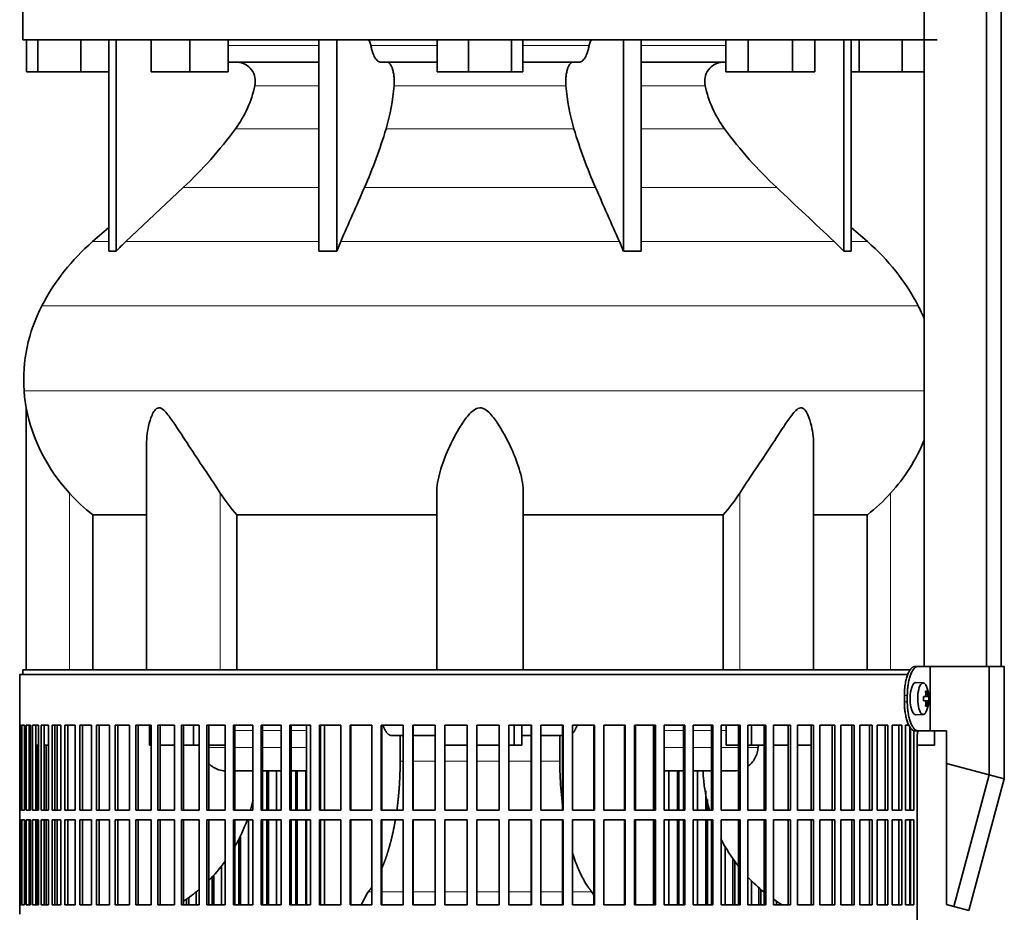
# Model space of a CAD drawing. Header units: millimetres. Extents: x 203 to 976, y -929 to 1223.
# Tile 12 of 18: x 210 to 517, y 231 to 509. Entities that reach past the tile are written whole.
import ezdxf

# ---------------------------------------------------------------- set-up
doc = ezdxf.new("R2010")
doc.units = ezdxf.units.MM
for name, color, linetype in [('LOW_344-1-', 7, 'Continuous'), ('M5X8_UNI7687', 7, 'Continuous'), ('VSI344-454_FILTR', 7, 'Continuous'), ('VSI344-454_SUPPO', 7, 'Continuous'), ('VSI344-454_TERMI', 7, 'Continuous'), ('VSI344_DIFFUSORE', 7, 'Continuous')]:
    doc.layers.add(name, color=color, linetype=linetype)

# ---------------------------------------------------------------- blocks, each defined once
blk = doc.blocks.new('SE')
at = {"layer": 'LOW_344-1-', "color": 7, "linetype": 'Continuous', "lineweight": 35}
for p, q in [((492.07, 548.29), (492.07, 307.29)), ((511.46, 307.29), (511.46, 548.29)), ((516, 307.29), (516, 548.29)), ((492, 502.79), (492, 307.29))]:
    blk.add_line(p, q, dxfattribs=at)
at = {"layer": 'M5X8_UNI7687', "color": 7, "linetype": 'Continuous', "lineweight": 35}
for p, q in [((491.72, 302.22), (489.37, 302.29)), ((491.84, 297.95), (492.42, 298)), ((493.44, 297.99), (491.85, 297.87)), ((492.88, 299.63), (492.47, 299.32)), ((492.42, 296.58), (491.84, 296.64)), ((493.44, 296.6), (491.85, 296.72)), ((492.88, 294.96), (492.47, 295.27)), ((489.37, 292.29), (491.72, 292.36))]:
    blk.add_line(p, q, dxfattribs=at)
at = {"layer": 'M5X8_UNI7687', "color": 4, "linetype": 'Continuous', "lineweight": 9}
for p, q in [((491.84, 297.95), (492.42, 298)), ((493.24, 298), (491.85, 297.88)), ((492.59, 298.46), (493.07, 298.5)), ((492.42, 296.58), (491.84, 296.64)), ((491.85, 296.71), (493.24, 296.58)), ((493.07, 296.09), (492.58, 296.13))]:
    blk.add_line(p, q, dxfattribs=at)
at = {"layer": 'M5X8_UNI7687', "color": 7, "linetype": 'Continuous', "lineweight": 35}
for centre, radius, start, end in [((483.53, 297.29), 10, 337.7946, 22.2054), ((483.84, 297.29), 9.62, 355.8727, 4.1273)]:
    blk.add_arc(centre, radius, start, end, dxfattribs=at)
for centre, major_axis, ratio, start_param, end_param in [((489.35, 297.29), (0, 5), 0.34202, 0, 3.151709), ((491.7, 297.29), (0, 4.93), 0.34202, 0, 3.839001), ((491.7, 297.29), (0, 4.93), 0.34202, 5.585777, 6.283185), ((483.54, 297.14), (9.97, 0.82), 0.029809, 0.468971, 0.583531), ((486.65, 297.29), (0, -9.26), 0.562348, 1.49595, 1.645642), ((485.6, 294.23), (7.67, 5.19), 0.199978, 0.212267, 0.361959), ((483.59, 297.29), (0, 10), 0.906308, 4.833518, 4.948078), ((483.49, 297.29), (0, 10), 0.965926, 4.833518, 4.948078), ((483.54, 297.14), (9.97, 0.82), 0.029809, 0.112154, 0.226713), ((483.54, 297.45), (9.97, -0.82), 0.029809, -0.583531, -0.468971), ((483.59, 297.29), (0, -10), 0.906308, 1.335108, 1.449667), ((485.6, 300.36), (7.67, -5.19), 0.199978, -0.361959, -0.212267), ((483.49, 297.29), (0, -10), 0.965926, 1.335108, 1.449667), ((483.54, 297.45), (9.97, -0.82), 0.029809, -0.226713, -0.112154)]:
    blk.add_ellipse(centre, major_axis=major_axis, ratio=ratio, start_param=start_param, end_param=end_param, dxfattribs=at)
for points in [[(492.42, 298), (492.43, 298), (492.44, 298.01), (492.46, 298.01), (492.48, 298.03), (492.5, 298.04), (492.52, 298.06), (492.53, 298.09), (492.55, 298.12), (492.56, 298.15), (492.57, 298.19), (492.58, 298.23), (492.59, 298.27), (492.59, 298.31), (492.59, 298.36), (492.59, 298.4), (492.59, 298.45), (492.59, 298.48), (492.59, 298.5)], [(493.07, 298.5), (493.08, 298.48), (493.08, 298.45), (493.09, 298.4), (493.1, 298.36), (493.1, 298.31), (493.11, 298.27), (493.12, 298.23), (493.14, 298.19), (493.15, 298.15), (493.16, 298.12), (493.17, 298.09), (493.18, 298.06), (493.2, 298.04), (493.21, 298.03), (493.22, 298.01), (493.23, 298.01), (493.24, 298), (493.24, 298)], [(492.59, 296.09), (492.59, 296.1), (492.59, 296.14), (492.59, 296.19), (492.59, 296.23), (492.59, 296.27), (492.59, 296.32), (492.58, 296.36), (492.57, 296.4), (492.56, 296.44), (492.55, 296.47), (492.53, 296.5), (492.52, 296.53), (492.5, 296.55), (492.48, 296.56), (492.46, 296.57), (492.44, 296.58), (492.43, 296.58), (492.42, 296.58)], [(493.24, 296.58), (493.24, 296.58), (493.23, 296.58), (493.22, 296.57), (493.21, 296.56), (493.2, 296.55), (493.18, 296.53), (493.17, 296.5), (493.16, 296.47), (493.15, 296.44), (493.14, 296.4), (493.12, 296.36), (493.11, 296.32), (493.1, 296.27), (493.1, 296.23), (493.09, 296.19), (493.08, 296.14), (493.08, 296.1), (493.07, 296.09)]]:
    blk.add_open_spline(points, degree=3, dxfattribs=at)
at = {"layer": 'VSI344-454_FILTR', "color": 7, "linetype": 'Continuous', "lineweight": 35}
for p, q in [((210.07, 304.79), (486.96, 304.79)), ((210.07, 304.79), (210.07, 289.04)), ((210.07, 289.04), (210.07, 289.04)), ((210.07, 262.54), (210.07, 289.04)), ((210.12, 262.54), (210.12, 289.04)), ((210.12, 289.04), (210.49, 289.04)), ((210.49, 262.54), (210.49, 289.04)), ((210.75, 262.54), (210.75, 289.04)), ((210.75, 289.04), (211.61, 289.04)), ((211.61, 262.54), (211.61, 289.04)), ((212.07, 262.54), (212.07, 289.04)), ((212.07, 289.04), (213.42, 289.04)), ((213.06, 262.54), (213.06, 289.04)), ((213.42, 262.54), (213.42, 289.04)), ((214.09, 262.54), (214.09, 289.04)), ((214.09, 289.04), (215.91, 289.04)), ((215.05, 262.54), (215.05, 289.04)), ((215.91, 262.54), (215.91, 289.04)), ((216.78, 262.54), (216.78, 289.04)), ((216.78, 289.04), (219.07, 289.04)), ((217.73, 262.54), (217.73, 289.04)), ((219.07, 262.54), (219.07, 289.04)), ((220.14, 262.54), (220.14, 289.04)), ((220.14, 289.04), (222.89, 289.04)), ((221.06, 262.54), (221.06, 289.04)), ((222.89, 262.54), (222.89, 289.04)), ((224.15, 262.54), (224.15, 289.04)), ((224.15, 289.04), (227.34, 289.04)), ((225.04, 262.54), (225.04, 289.04)), ((227.34, 262.54), (227.34, 289.04)), ((228.79, 262.54), (228.79, 289.04)), ((228.79, 289.04), (232.41, 289.04)), ((229.65, 262.54), (229.65, 289.04)), ((232.41, 262.54), (232.41, 289.04)), ((234.04, 262.54), (234.04, 289.04)), ((234.04, 289.04), (238.07, 289.04)), ((234.86, 262.54), (234.86, 289.04)), ((238.07, 262.54), (238.07, 289.04)), ((239.87, 262.54), (239.87, 289.04)), ((239.87, 289.04), (244.29, 289.04)), ((240.64, 262.54), (240.64, 289.04)), ((244.29, 262.54), (244.29, 289.04)), ((246.25, 262.54), (246.25, 289.04)), ((246.25, 289.04), (251.05, 289.04)), ((246.98, 262.54), (246.98, 289.04)), ((251.05, 262.54), (251.05, 289.04)), ((253.16, 289.04), (258.3, 289.04)), ((253.16, 262.54), (253.16, 289.04)), ((253.84, 262.54), (253.84, 289.04)), ((258.3, 262.54), (258.3, 289.04)), ((260.55, 289.04), (266.02, 289.04)), ((260.55, 262.54), (260.55, 289.04)), ((261.18, 262.54), (261.18, 289.04)), ((266.02, 262.54), (266.02, 289.04)), ((268.4, 289.04), (274.16, 289.04)), ((268.4, 262.54), (268.4, 289.04)), ((268.98, 262.54), (268.98, 289.04)), ((274.16, 262.54), (274.16, 289.04)), ((276.67, 289.04), (282.7, 289.04)), ((276.67, 262.54), (276.67, 289.04)), ((277.18, 262.54), (277.18, 289.04)), ((282.7, 262.54), (282.7, 289.04)), ((285.3, 289.04), (291.57, 289.04)), ((285.3, 262.54), (285.3, 289.04)), ((285.76, 262.54), (285.76, 289.04)), ((291.57, 262.54), (291.57, 289.04)), ((294.28, 289.04), (300.75, 289.04)), ((294.28, 262.54), (294.28, 289.04)), ((294.67, 262.54), (294.67, 289.04)), ((300.75, 262.54), (300.75, 289.04)), ((303.54, 289.04), (310.19, 289.04)), ((303.54, 262.54), (303.54, 289.04)), ((303.86, 262.54), (303.86, 289.04)), ((310.19, 262.54), (310.19, 289.04)), ((313.04, 289.04), (319.84, 289.04)), ((313.04, 262.54), (313.04, 289.04)), ((313.3, 262.54), (313.3, 289.04)), ((319.84, 262.54), (319.84, 289.04)), ((322.74, 289.04), (329.65, 289.04)), ((322.74, 262.54), (322.74, 289.04)), ((322.93, 262.54), (322.93, 289.04)), ((329.65, 262.54), (329.65, 289.04)), ((332.59, 289.04), (339.58, 289.04)), ((332.59, 262.54), (332.59, 289.04)), ((332.71, 262.54), (332.71, 289.04)), ((339.58, 262.54), (339.58, 289.04)), ((342.55, 289.04), (349.57, 289.04)), ((342.55, 262.54), (342.55, 289.04)), ((342.6, 262.54), (342.6, 289.04)), ((349.57, 262.54), (349.57, 289.04)), ((352.55, 289.04), (359.59, 289.04)), ((352.55, 262.54), (352.55, 289.04)), ((359.57, 262.54), (359.57, 289.04)), ((359.59, 262.54), (359.59, 289.04)), ((362.57, 289.04), (369.57, 289.04)), ((362.57, 262.54), (362.57, 289.04)), ((369.49, 262.54), (369.49, 289.04)), ((369.57, 262.54), (369.57, 289.04)), ((372.53, 289.04), (379.48, 289.04)), ((372.53, 262.54), (372.53, 289.04)), ((379.33, 262.54), (379.33, 289.04)), ((379.48, 262.54), (379.48, 289.04)), ((382.41, 289.04), (389.27, 289.04)), ((382.41, 262.54), (382.41, 289.04)), ((389.04, 262.54), (389.04, 289.04)), ((389.27, 262.54), (389.27, 289.04)), ((392.15, 289.04), (398.87, 289.04)), ((392.15, 262.54), (392.15, 289.04)), ((398.58, 262.54), (398.58, 289.04)), ((398.87, 262.54), (398.87, 289.04)), ((401.69, 289.04), (408.26, 289.04)), ((401.69, 262.54), (401.69, 289.04)), ((407.9, 262.54), (407.9, 289.04)), ((408.26, 262.54), (408.26, 289.04)), ((411.01, 289.04), (417.38, 289.04)), ((411.01, 262.54), (411.01, 289.04)), ((416.96, 262.54), (416.96, 289.04)), ((417.38, 262.54), (417.38, 289.04)), ((420.04, 289.04), (426.19, 289.04)), ((420.04, 262.54), (420.04, 289.04)), ((425.71, 262.54), (425.71, 289.04)), ((426.19, 262.54), (426.19, 289.04)), ((428.75, 289.04), (434.65, 289.04)), ((428.75, 262.54), (428.75, 289.04)), ((434.1, 262.54), (434.1, 289.04)), ((434.65, 262.54), (434.65, 289.04)), ((437.09, 289.04), (442.71, 289.04)), ((437.09, 262.54), (437.09, 289.04)), ((442.11, 262.54), (442.11, 289.04)), ((442.71, 262.54), (442.71, 289.04)), ((445.03, 289.04), (450.34, 289.04)), ((445.03, 262.54), (445.03, 289.04)), ((449.68, 262.54), (449.68, 289.04)), ((450.34, 262.54), (450.34, 289.04)), ((452.52, 289.04), (457.49, 289.04)), ((452.52, 262.54), (452.52, 289.04)), ((456.79, 262.54), (456.79, 289.04)), ((457.49, 262.54), (457.49, 289.04)), ((459.53, 289.04), (464.14, 289.04)), ((459.53, 262.54), (459.53, 289.04)), ((463.39, 262.54), (463.39, 289.04)), ((464.14, 262.54), (464.14, 289.04)), ((466.02, 289.04), (470.25, 289.04)), ((466.02, 262.54), (466.02, 289.04)), ((469.45, 262.54), (469.45, 289.04)), ((470.25, 262.54), (470.25, 289.04)), ((471.96, 289.04), (475.8, 289.04)), ((471.96, 262.54), (471.96, 289.04)), ((474.96, 262.54), (474.96, 289.04)), ((475.8, 262.54), (475.8, 289.04)), ((477.33, 289.04), (480.74, 289.04)), ((477.33, 262.54), (477.33, 289.04)), ((479.87, 262.54), (479.87, 289.04)), ((480.74, 262.54), (480.74, 289.04)), ((482.1, 289.04), (485.07, 289.04)), ((482.1, 262.54), (482.1, 289.04)), ((484.16, 262.54), (484.16, 289.04)), ((485.07, 262.54), (485.07, 289.04)), ((486.23, 289.04), (487.29, 289.04)), ((486.23, 262.54), (486.23, 289.04)), ((487.82, 262.54), (487.82, 288.11)), ((488.76, 262.54), (488.76, 287.39)), ((213.41, 262.54), (213.41, 282.79)), ((215.55, 262.54), (215.55, 282.79)), ((218.36, 262.54), (218.36, 282.79)), ((489.85, 13.79), (489.85, 284.79)), ((287.09, 262.54), (287.09, 274.79)), ((287.58, 262.54), (287.58, 274.79)), ((290.17, 262.54), (290.17, 274.79)), ((296.13, 262.54), (296.13, 274.79)), ((296.55, 262.54), (296.55, 274.79)), ((299.23, 262.54), (299.23, 274.79)), ((412.47, 262.54), (412.47, 274.79)), ((415.11, 262.54), (415.11, 274.79)), ((415.56, 262.54), (415.56, 274.79)), ((421.37, 262.54), (421.37, 274.79)), ((423.92, 262.54), (423.92, 268.56)), ((424.44, 262.54), (424.44, 265.81)), ((210.07, 262.54), (210.07, 262.54)), ((210.07, 262.54), (210.07, 259.54)), ((210.12, 262.54), (210.49, 262.54)), ((210.75, 262.54), (211.61, 262.54)), ((212.07, 262.54), (213.42, 262.54)), ((214.09, 262.54), (215.91, 262.54)), ((216.78, 262.54), (219.07, 262.54)), ((220.14, 262.54), (222.89, 262.54)), ((224.15, 262.54), (227.34, 262.54)), ((228.79, 262.54), (232.41, 262.54)), ((234.04, 262.54), (238.07, 262.54)), ((239.87, 262.54), (244.29, 262.54)), ((246.25, 262.54), (251.05, 262.54)), ((253.16, 262.54), (258.3, 262.54)), ((260.55, 262.54), (266.02, 262.54)), ((268.4, 262.54), (274.16, 262.54)), ((276.67, 262.54), (282.7, 262.54)), ((285.3, 262.54), (291.57, 262.54)), ((294.28, 262.54), (300.75, 262.54)), ((303.54, 262.54), (310.19, 262.54)), ((313.04, 262.54), (319.84, 262.54)), ((322.74, 262.54), (329.65, 262.54)), ((332.59, 262.54), (339.58, 262.54)), ((342.55, 262.54), (349.57, 262.54)), ((352.55, 262.54), (359.59, 262.54)), ((362.57, 262.54), (369.57, 262.54)), ((372.53, 262.54), (379.48, 262.54)), ((382.41, 262.54), (389.27, 262.54)), ((392.15, 262.54), (398.87, 262.54)), ((401.69, 262.54), (408.26, 262.54)), ((411.01, 262.54), (417.38, 262.54)), ((420.04, 262.54), (426.19, 262.54)), ((428.75, 262.54), (434.65, 262.54)), ((437.09, 262.54), (442.71, 262.54)), ((445.03, 262.54), (450.34, 262.54)), ((452.52, 262.54), (457.49, 262.54)), ((459.53, 262.54), (464.14, 262.54)), ((466.02, 262.54), (470.25, 262.54)), ((471.96, 262.54), (475.8, 262.54)), ((477.33, 262.54), (480.74, 262.54)), ((482.1, 262.54), (485.07, 262.54)), ((486.23, 262.54), (488.76, 262.54)), ((210.07, 259.54), (210.07, 259.54)), ((210.07, 233.04), (210.07, 259.54)), ((210.12, 233.04), (210.12, 259.54)), ((210.12, 259.54), (210.49, 259.54)), ((210.49, 233.04), (210.49, 259.54)), ((210.75, 233.04), (210.75, 259.54)), ((210.75, 259.54), (211.61, 259.54)), ((211.61, 233.04), (211.61, 259.54)), ((212.07, 233.04), (212.07, 259.54)), ((212.07, 259.54), (213.42, 259.54)), ((213.06, 233.04), (213.06, 259.54)), ((213.41, 233.04), (213.41, 259.54)), ((213.42, 233.04), (213.42, 259.54)), ((214.09, 233.04), (214.09, 259.54)), ((214.09, 259.54), (215.91, 259.54)), ((215.05, 233.04), (215.05, 259.54)), ((215.55, 233.04), (215.55, 259.54)), ((215.91, 233.04), (215.91, 259.54)), ((216.78, 233.04), (216.78, 259.54)), ((216.78, 259.54), (219.07, 259.54)), ((217.73, 233.04), (217.73, 259.54)), ((218.36, 233.04), (218.36, 259.54)), ((219.07, 233.04), (219.07, 259.54)), ((220.14, 233.04), (220.14, 259.54)), ((220.14, 259.54), (222.89, 259.54)), ((221.06, 233.04), (221.06, 259.54)), ((222.89, 233.04), (222.89, 259.54)), ((224.15, 233.04), (224.15, 259.54)), ((224.15, 259.54), (227.34, 259.54)), ((225.04, 233.04), (225.04, 259.54)), ((227.34, 233.04), (227.34, 259.54)), ((228.79, 233.04), (228.79, 259.54)), ((228.79, 259.54), (232.41, 259.54)), ((229.65, 233.04), (229.65, 259.54)), ((232.41, 233.04), (232.41, 259.54)), ((234.04, 233.04), (234.04, 259.54)), ((234.04, 259.54), (238.07, 259.54)), ((234.86, 233.04), (234.86, 259.54)), ((238.07, 233.04), (238.07, 259.54)), ((239.87, 233.04), (239.87, 259.54)), ((239.87, 259.54), (244.29, 259.54)), ((240.64, 233.04), (240.64, 259.54)), ((244.29, 233.04), (244.29, 259.54)), ((246.25, 233.04), (246.25, 259.54)), ((246.25, 259.54), (251.05, 259.54)), ((246.98, 233.04), (246.98, 259.54)), ((251.05, 233.04), (251.05, 259.54)), ((253.16, 259.54), (258.3, 259.54)), ((253.16, 233.04), (253.16, 259.54)), ((253.84, 233.04), (253.84, 259.54)), ((258.3, 233.04), (258.3, 259.54)), ((260.55, 259.54), (266.02, 259.54)), ((260.55, 233.04), (260.55, 259.54)), ((261.18, 233.04), (261.18, 259.54)), ((266.02, 233.04), (266.02, 259.54)), ((268.4, 259.54), (274.16, 259.54)), ((268.4, 233.04), (268.4, 259.54)), ((268.98, 233.04), (268.98, 259.54)), ((274.16, 233.04), (274.16, 259.54)), ((276.67, 259.54), (282.7, 259.54)), ((276.67, 233.04), (276.67, 259.54)), ((277.18, 233.04), (277.18, 259.54)), ((281.43, 233.04), (281.43, 259.54)), ((282.7, 233.04), (282.7, 259.54)), ((285.3, 259.54), (291.57, 259.54)), ((285.3, 233.04), (285.3, 259.54)), ((285.76, 233.04), (285.76, 259.54)), ((287.09, 233.04), (287.09, 259.54)), ((287.58, 233.04), (287.58, 259.54)), ((290.17, 233.04), (290.17, 259.54)), ((291.57, 233.04), (291.57, 259.54)), ((294.28, 259.54), (300.75, 259.54)), ((294.28, 233.04), (294.28, 259.54)), ((294.67, 233.04), (294.67, 259.54)), ((296.13, 233.04), (296.13, 259.54)), ((296.55, 233.04), (296.55, 259.54)), ((299.23, 233.04), (299.23, 259.54)), ((300.75, 233.04), (300.75, 259.54)), ((303.54, 259.54), (310.19, 259.54)), ((303.54, 233.04), (303.54, 259.54)), ((303.86, 233.04), (303.86, 259.54)), ((310.19, 233.04), (310.19, 259.54)), ((313.04, 259.54), (319.84, 259.54)), ((313.04, 233.04), (313.04, 259.54)), ((313.3, 233.04), (313.3, 259.54)), ((319.84, 233.04), (319.84, 259.54)), ((322.74, 259.54), (329.65, 259.54)), ((322.74, 233.04), (322.74, 259.54)), ((322.93, 233.04), (322.93, 259.54)), ((329.65, 233.04), (329.65, 259.54)), ((332.59, 259.54), (339.58, 259.54)), ((332.59, 233.04), (332.59, 259.54)), ((332.71, 233.04), (332.71, 259.54)), ((339.58, 233.04), (339.58, 259.54)), ((342.55, 259.54), (349.57, 259.54)), ((342.55, 233.04), (342.55, 259.54)), ((342.6, 233.04), (342.6, 259.54)), ((349.57, 233.04), (349.57, 259.54)), ((352.55, 259.54), (359.59, 259.54)), ((352.55, 233.04), (352.55, 259.54)), ((359.57, 233.04), (359.57, 259.54)), ((359.59, 233.04), (359.59, 259.54)), ((362.57, 259.54), (369.57, 259.54)), ((362.57, 233.04), (362.57, 259.54)), ((369.49, 233.04), (369.49, 259.54)), ((369.57, 233.04), (369.57, 259.54)), ((372.53, 259.54), (379.48, 259.54)), ((372.53, 233.04), (372.53, 259.54)), ((379.33, 233.04), (379.33, 259.54)), ((379.48, 233.04), (379.48, 259.54)), ((382.41, 259.54), (389.27, 259.54)), ((382.41, 233.04), (382.41, 259.54)), ((389.04, 233.04), (389.04, 259.54)), ((389.27, 233.04), (389.27, 259.54)), ((392.15, 259.54), (398.87, 259.54)), ((392.15, 233.04), (392.15, 259.54)), ((398.58, 233.04), (398.58, 259.54)), ((398.87, 233.04), (398.87, 259.54)), ((401.69, 259.54), (408.26, 259.54)), ((401.69, 233.04), (401.69, 259.54)), ((407.9, 233.04), (407.9, 259.54)), ((408.26, 233.04), (408.26, 259.54)), ((411.01, 259.54), (417.38, 259.54)), ((411.01, 233.04), (411.01, 259.54)), ((412.47, 233.04), (412.47, 259.54)), ((415.11, 233.04), (415.11, 259.54)), ((415.56, 233.04), (415.56, 259.54)), ((416.96, 233.04), (416.96, 259.54)), ((417.38, 233.04), (417.38, 259.54)), ((420.04, 259.54), (426.19, 259.54)), ((420.04, 233.04), (420.04, 259.54)), ((421.37, 233.04), (421.37, 259.54)), ((423.92, 233.04), (423.92, 259.54)), ((424.44, 233.04), (424.44, 259.54)), ((425.71, 233.04), (425.71, 259.54)), ((426.19, 233.04), (426.19, 259.54)), ((428.75, 259.54), (434.65, 259.54)), ((428.75, 233.04), (428.75, 259.54)), ((434.1, 233.04), (434.1, 259.54)), ((434.65, 233.04), (434.65, 259.54)), ((437.09, 259.54), (442.71, 259.54)), ((437.09, 233.04), (437.09, 259.54)), ((442.11, 233.04), (442.11, 259.54)), ((442.71, 233.04), (442.71, 259.54)), ((445.03, 259.54), (450.34, 259.54)), ((445.03, 233.04), (445.03, 259.54)), ((449.68, 233.04), (449.68, 259.54)), ((450.34, 233.04), (450.34, 259.54)), ((452.52, 259.54), (457.49, 259.54)), ((452.52, 233.04), (452.52, 259.54)), ((456.79, 233.04), (456.79, 259.54)), ((457.49, 233.04), (457.49, 259.54)), ((459.53, 259.54), (464.14, 259.54)), ((459.53, 233.04), (459.53, 259.54)), ((463.39, 233.04), (463.39, 259.54)), ((464.14, 233.04), (464.14, 259.54)), ((466.02, 259.54), (470.25, 259.54)), ((466.02, 233.04), (466.02, 259.54)), ((469.45, 233.04), (469.45, 259.54)), ((470.25, 233.04), (470.25, 259.54)), ((471.96, 259.54), (475.8, 259.54)), ((471.96, 233.04), (471.96, 259.54)), ((474.96, 233.04), (474.96, 259.54)), ((475.8, 233.04), (475.8, 259.54)), ((477.33, 259.54), (480.74, 259.54)), ((477.33, 233.04), (477.33, 259.54)), ((479.87, 233.04), (479.87, 259.54)), ((480.74, 233.04), (480.74, 259.54)), ((482.1, 259.54), (485.07, 259.54)), ((482.1, 233.04), (482.1, 259.54)), ((484.16, 233.04), (484.16, 259.54)), ((485.07, 233.04), (485.07, 259.54)), ((486.23, 259.54), (488.76, 259.54)), ((486.23, 233.04), (486.23, 259.54)), ((487.82, 233.04), (487.82, 259.54)), ((488.76, 233.04), (488.76, 259.54)), ((278.38, 233.04), (278.38, 253.5)), ((278.93, 233.04), (278.93, 254.61)), ((429.95, 233.04), (429.95, 251.24)), ((432.4, 233.04), (432.4, 247.34)), ((432.97, 233.04), (432.97, 246.53)), ((273.03, 233.04), (273.03, 245)), ((270.04, 233.04), (270.04, 241.53)), ((270.64, 233.04), (270.64, 242.15)), ((438.16, 233.04), (438.16, 240.43)), ((265.03, 233.04), (265.03, 236.84)), ((440.48, 233.04), (440.48, 238.25)), ((441.11, 233.04), (441.11, 237.7)), ((262.11, 233.04), (262.11, 234.68)), ((262.76, 233.04), (262.76, 235.12)), ((445.95, 233.04), (445.95, 234.06)), ((210.07, 233.04), (210.07, 233.04)), ((210.07, 233.04), (210.07, 230.04)), ((210.12, 233.04), (210.49, 233.04)), ((210.75, 233.04), (211.61, 233.04)), ((212.07, 233.04), (213.42, 233.04)), ((214.09, 233.04), (215.91, 233.04)), ((216.78, 233.04), (219.07, 233.04)), ((220.14, 233.04), (222.89, 233.04)), ((224.15, 233.04), (227.34, 233.04)), ((228.79, 233.04), (232.41, 233.04)), ((234.04, 233.04), (238.07, 233.04)), ((239.87, 233.04), (244.29, 233.04)), ((246.25, 233.04), (251.05, 233.04)), ((253.16, 233.04), (258.3, 233.04)), ((260.55, 233.04), (266.02, 233.04)), ((268.4, 233.04), (274.16, 233.04)), ((276.67, 233.04), (282.7, 233.04)), ((285.3, 233.04), (291.57, 233.04)), ((294.28, 233.04), (300.75, 233.04)), ((303.54, 233.04), (310.19, 233.04)), ((313.04, 233.04), (319.84, 233.04)), ((322.74, 233.04), (329.65, 233.04)), ((332.59, 233.04), (339.58, 233.04)), ((342.55, 233.04), (349.57, 233.04)), ((352.55, 233.04), (359.59, 233.04)), ((362.57, 233.04), (369.57, 233.04)), ((372.53, 233.04), (379.48, 233.04)), ((382.41, 233.04), (389.27, 233.04)), ((392.15, 233.04), (398.87, 233.04)), ((401.69, 233.04), (408.26, 233.04)), ((411.01, 233.04), (417.38, 233.04)), ((420.04, 233.04), (426.19, 233.04)), ((428.75, 233.04), (434.65, 233.04)), ((437.09, 233.04), (442.71, 233.04)), ((445.03, 233.04), (450.34, 233.04)), ((452.52, 233.04), (457.49, 233.04)), ((459.53, 233.04), (464.14, 233.04)), ((466.02, 233.04), (470.25, 233.04)), ((471.96, 233.04), (475.8, 233.04)), ((477.33, 233.04), (480.74, 233.04)), ((482.1, 233.04), (485.07, 233.04)), ((486.23, 233.04), (488.76, 233.04))]:
    blk.add_line(p, q, dxfattribs=at)
blk.add_open_spline([(489.85, 284.79), (489.85, 284.87), (489.85, 285.01), (489.85, 285.23), (489.86, 285.45), (489.87, 285.66), (489.88, 285.87), (489.9, 286.09), (489.92, 286.29), (489.94, 286.5), (489.99, 286.86), (490.03, 287.14), (490.07, 287.34)], degree=3, knots=[0, 0, 0, 0, 0.027983, 0.0557899, 0.0834734, 0.1110867, 0.1386835, 0.1663177, 0.1940428, 0.2219119, 0.2499772, 0.3401037, 0.3401037, 0.3401037, 0.3401037], dxfattribs=at)
at = {"layer": 'VSI344-454_SUPPO', "color": 7, "linetype": 'Continuous', "lineweight": 35}
for p, q in [((211.07, 304.79), (211.07, 306.29)), ((211.07, 306.29), (487.77, 306.29)), ((221.72, 262.54), (221.72, 289.04)), ((250.5, 282.79), (250.5, 289.04)), ((264.26, 282.79), (264.26, 289.04)), ((299.5, 262.54), (299.5, 289.04)), ((305.1, 262.54), (305.1, 289.04)), ((364.18, 282.79), (364.18, 289.04)), ((366.59, 282.79), (366.59, 289.04)), ((402.04, 262.54), (402.04, 289.04)), ((407.64, 262.54), (407.64, 289.04)), ((430.27, 282.79), (430.27, 289.04)), ((438.22, 282.79), (438.22, 289.04)), ((329.65, 285.79), (325.99, 285.79)), ((328.67, 277.79), (328.67, 285.79)), ((339.58, 285.79), (332.71, 285.79)), ((369.49, 285.79), (366.59, 285.79)), ((379.33, 285.79), (372.53, 285.79)), ((378.46, 277.79), (378.46, 285.79)), ((487.57, 262.54), (487.57, 288.48)), ((495.21, 282.79), (495.21, 287.29)), ((213.06, 282.79), (213.42, 282.79)), ((215.05, 282.79), (215.91, 282.79)), ((217.73, 282.79), (219.07, 282.79)), ((250.5, 282.79), (251.05, 282.79)), ((253.84, 282.79), (258.3, 282.79)), ((261.18, 282.79), (264.26, 282.79)), ((264.26, 282.79), (266.02, 282.79)), ((268.98, 282.79), (274.16, 282.79)), ((342.6, 282.79), (349.57, 282.79)), ((352.55, 282.79), (359.57, 282.79)), ((362.57, 282.79), (364.18, 282.79)), ((364.18, 282.79), (366.59, 282.79)), ((430.27, 282.79), (434.1, 282.79)), ((437.09, 282.79), (438.22, 282.79)), ((438.22, 282.79), (442.11, 282.79)), ((440.35, 282.79), (440.29, 282.1)), ((445.03, 282.79), (449.68, 282.79)), ((452.52, 282.79), (456.79, 282.79)), ((487.57, 282.79), (487.82, 282.79)), ((489.85, 282.79), (495.21, 282.79)), ((277.18, 274.79), (282.7, 274.79)), ((285.76, 274.79), (291.57, 274.79)), ((294.67, 274.79), (299.5, 274.79)), ((407.64, 274.79), (407.9, 274.79)), ((411.01, 274.79), (416.96, 274.79)), ((420.04, 274.79), (425.71, 274.79)), ((428.75, 274.79), (432.93, 274.79)), ((221.72, 233.04), (221.72, 259.54)), ((299.5, 233.04), (299.5, 259.54)), ((305.1, 233.04), (305.1, 259.54)), ((402.04, 233.04), (402.04, 259.54)), ((407.64, 233.04), (407.64, 259.54)), ((487.57, 233.04), (487.57, 259.54))]:
    blk.add_line(p, q, dxfattribs=at)
at = {"layer": 'VSI344-454_SUPPO', "color": 4, "linetype": 'Continuous', "lineweight": 9}
for p, q in [((282.7, 287.32), (277.18, 287.32)), ((291.57, 287.32), (285.76, 287.32)), ((299.5, 287.32), (294.67, 287.32)), ((407.9, 287.32), (407.64, 287.32)), ((416.96, 287.32), (411.01, 287.32)), ((425.71, 287.32), (420.04, 287.32)), ((430.27, 287.32), (428.75, 287.32)), ((268.98, 282.1), (274.16, 282.1)), ((277.18, 282.1), (282.7, 282.1)), ((285.76, 282.1), (291.57, 282.1)), ((294.67, 282.1), (299.5, 282.1)), ((407.64, 282.1), (407.9, 282.1)), ((411.01, 282.1), (416.96, 282.1)), ((420.04, 282.1), (425.71, 282.1)), ((428.75, 282.1), (434.1, 282.1)), ((437.09, 282.1), (440.29, 282.1)), ((328.67, 277.79), (329.65, 277.79)), ((332.71, 277.79), (339.58, 277.79)), ((342.6, 277.79), (349.57, 277.79)), ((352.55, 277.79), (359.57, 277.79)), ((362.57, 277.79), (369.49, 277.79)), ((372.53, 277.79), (378.46, 277.79)), ((318.71, 237.01), (319.84, 237.01)), ((322.93, 237.01), (329.65, 237.01)), ((332.71, 237.01), (339.58, 237.01)), ((342.6, 237.01), (349.57, 237.01)), ((352.55, 237.01), (359.57, 237.01)), ((362.57, 237.01), (369.49, 237.01)), ((372.53, 237.01), (379.33, 237.01)), ((382.41, 237.01), (388.43, 237.01))]:
    blk.add_line(p, q, dxfattribs=at)
at = {"layer": 'VSI344-454_SUPPO', "color": 7, "linetype": 'Continuous', "lineweight": 35}
for centre, radius, start, end in [((474.46, 276.94), 51.42, 182.4022, 196.313), ((232.47, 277.06), 51.62, 343.6471, 347.3787), ((232.47, 277.06), 51.62, 329.9957, 340.1398), ((474.46, 276.94), 51.42, 206.9098, 218.3384), ((232.47, 277.06), 51.62, 314.8966, 323.7889), ((474.46, 276.94), 51.42, 223.3713, 231.0148), ((232.47, 277.06), 51.62, 303.7327, 310.4437), ((353.64, 215.99), 40.77, 148.9671, 155.4074), ((353.5, 215.99), 40.77, 29.5855, 31.0329), ((474.46, 276.94), 51.42, 235.1243, 238.7393)]:
    blk.add_arc(centre, radius, start, end, dxfattribs=at)
for points, degree, knots in [([(323.33, 289.04), (323.34, 289.03), (323.36, 288.95), (323.42, 288.78), (323.5, 288.56), (323.58, 288.33), (323.67, 288.12), (323.77, 287.88), (323.9, 287.63), (324.04, 287.36), (324.19, 287.1), (324.36, 286.86), (324.53, 286.63), (324.71, 286.43), (324.9, 286.24), (325.11, 286.09), (325.31, 285.96), (325.53, 285.87), (325.76, 285.81), (325.91, 285.8), (325.99, 285.79)], 3, [0.3484291, 0.3484291, 0.3484291, 0.3484291, 0.3502935, 0.3759894, 0.4017757, 0.4276525, 0.4536199, 0.4796779, 0.5164483, 0.5544168, 0.5935835, 0.6339485, 0.6755117, 0.7182732, 0.7622329, 0.8073906, 0.8537464, 0.9013, 0.9500512, 1, 1, 1, 1]), ([(382.41, 286.42), (382.41, 286.42), (382.45, 286.46), (382.51, 286.53), (382.6, 286.64), (382.69, 286.75), (382.78, 286.86), (382.86, 286.98), (382.94, 287.1), (383.02, 287.23), (383.09, 287.36), (383.17, 287.5), (383.24, 287.63), (383.3, 287.77), (383.41, 287.99), (383.54, 288.31), (383.68, 288.66), (383.75, 288.89), (383.78, 288.97)], 3, [0.278994, 0.278994, 0.278994, 0.278994, 0.281711, 0.30324, 0.3244693, 0.3453991, 0.3660293, 0.3863599, 0.4063909, 0.4261223, 0.4455542, 0.4646864, 0.4835192, 0.5020524, 0.5202861, 0.5697227, 0.6188322, 0.6436574, 0.6436574, 0.6436574, 0.6436574]), ([(437.1, 276.19), (437.5, 276.49), (438.32, 277.24), (439.32, 278.65), (440.04, 280.33), (440.21, 281.52), (440.29, 282.1)], 3, [0.6618207, 0.6618207, 0.6618207, 0.6618207, 0.7370741, 0.8280903, 0.9157328, 1, 1, 1, 1]), ([(268.92, 277.21), (268.92, 277.21), (269.13, 276.97), (269.58, 276.53), (270.34, 275.95), (271.17, 275.48), (272.42, 274.97), (273.45, 274.8), (274.16, 274.8)], 3, [0.2627974, 0.2627974, 0.2627974, 0.2627974, 0.2631364, 0.3099596, 0.3576304, 0.4061488, 0.4555148, 0.5652048, 0.5652048, 0.5652048, 0.5652048]), ([(327.65, 262.51), (327.83, 263.83), (327.98, 265.19), (328.33, 268.26), (328.5, 271.43), (328.67, 274.59), (328.67, 277.79)], 2, [0.6946638, 0.6946638, 0.6946638, 0.75, 0.75, 0.875, 0.875, 1, 1, 1]), ([(379.32, 263.79), (379.26, 264.25), (379.04, 266.11), (378.74, 269.37), (378.5, 273.59), (378.47, 276.4), (378.46, 277.79)], 3, [0.7211557, 0.7211557, 0.7211557, 0.7211557, 0.7499879, 0.8349442, 0.9182801, 1, 1, 1, 1]), ([(322.94, 244.3), (323.78, 246.26), (324.51, 248.49), (325.31, 250.91), (325.97, 253.61), (326.63, 256.3), (327.13, 259.21), (327.16, 259.37), (327.19, 259.53)], 2, [0.2602896, 0.2602896, 0.2602896, 0.375, 0.375, 0.5, 0.5, 0.625, 0.625, 0.6319131, 0.6319131, 0.6319131]), ([(388.43, 237.01), (388.21, 237.28), (387.75, 237.86), (387.03, 238.89), (386.2, 240.23), (385.28, 241.91), (383.96, 244.72), (383.02, 247.22), (382.43, 249.08), (382.41, 249.16)], 3, [0, 0, 0, 0, 0.0369621, 0.0786432, 0.1250422, 0.1876, 0.2501534, 0.3862477, 0.3924382, 0.3924382, 0.3924382, 0.3924382])]:
    blk.add_open_spline(points, degree=degree, knots=knots, dxfattribs=at)
for points, degree in [([(432.79, 274.8), (433.23, 274.79), (433.68, 274.83), (434.12, 274.9)], 3), ([(318.71, 237.01), (319.29, 237.72), (319.86, 238.55)], 2)]:
    blk.add_open_spline(points, degree=degree, dxfattribs=at)
at = {"layer": 'VSI344-454_TERMI', "color": 7, "linetype": 'Continuous', "lineweight": 35}
for p, q in [((489.08, 307.29), (490, 307.29)), ((490, 307.29), (493.87, 307.29)), ((493.87, 307.29), (512.33, 307.29)), ((493.87, 287.29), (493.87, 307.29)), ((512.33, 307.29), (517.01, 307.29)), ((512.33, 273.55), (512.33, 307.29)), ((517.01, 272.29), (517.01, 307.29)), ((485.85, 298.29), (485.85, 296.29)), ((486.77, 298.29), (486.77, 296.29)), ((490, 287.29), (489.08, 287.29)), ((490, 287.29), (493.87, 287.29)), ((493.87, 287.29), (498.99, 287.29)), ((498.99, 277.12), (498.99, 287.29)), ((498.99, 277.12), (512.33, 273.55)), ((498.99, 233.08), (498.99, 277.12)), ((512.33, 273.55), (501.33, 232.46)), ((512.33, 273.55), (517.01, 272.29)), ((517.01, 272.29), (506, 231.21)), ((501.33, 232.46), (498.99, 233.08)), ((506, 231.21), (501.33, 232.46))]:
    blk.add_line(p, q, dxfattribs=at)
at = {"layer": 'VSI344-454_TERMI', "color": 4, "linetype": 'Continuous', "lineweight": 9}
for p, q in [((485.85, 298.29), (486.77, 298.29)), ((486.77, 296.29), (485.85, 296.29))]:
    blk.add_line(p, q, dxfattribs=at)
at = {"layer": 'VSI344-454_TERMI', "color": 7, "linetype": 'Continuous', "lineweight": 35}
for points, knots in [([(485.85, 298.29), (485.85, 298.39), (485.85, 298.59), (485.86, 298.89), (485.87, 299.18), (485.88, 299.47), (485.9, 299.76), (485.92, 300.05), (485.94, 300.34), (485.97, 300.62), (486, 300.9), (486.04, 301.19), (486.07, 301.47), (486.14, 301.92), (486.26, 302.54), (486.43, 303.3), (486.63, 304.01), (486.85, 304.67), (487.09, 305.27), (487.35, 305.79), (487.62, 306.25), (487.87, 306.58), (488.1, 306.82), (488.3, 307), (488.49, 307.13), (488.69, 307.22), (488.88, 307.28), (489.01, 307.29), (489.08, 307.29)], [0, 0, 0, 0, 0.020995, 0.041891, 0.062709, 0.083472, 0.104202, 0.124923, 0.145657, 0.166426, 0.187253, 0.20816, 0.229169, 0.250303, 0.312364, 0.374597, 0.437423, 0.499973, 0.562511, 0.625344, 0.687552, 0.749622, 0.791751, 0.833482, 0.874992, 0.916462, 0.958072, 1, 1, 1, 1]), ([(490, 307.29), (489.97, 307.29), (489.91, 307.29), (489.81, 307.28), (489.71, 307.25), (489.61, 307.22), (489.51, 307.18), (489.42, 307.12), (489.32, 307.06), (489.22, 306.99), (489.12, 306.91), (489.02, 306.82), (488.93, 306.72), (488.77, 306.54), (488.55, 306.25), (488.27, 305.79), (488.01, 305.27), (487.77, 304.67), (487.55, 304.01), (487.35, 303.3), (487.18, 302.54), (487.05, 301.83), (486.96, 301.19), (486.89, 300.62), (486.84, 300.05), (486.8, 299.47), (486.78, 298.89), (486.78, 298.49), (486.77, 298.29)], [0, 0, 0, 0, 0.021016, 0.041931, 0.062766, 0.083544, 0.104287, 0.125018, 0.14576, 0.166534, 0.187364, 0.208272, 0.22928, 0.250409, 0.312471, 0.374687, 0.437512, 0.500059, 0.562597, 0.625436, 0.687652, 0.74973, 0.791863, 0.833589, 0.875085, 0.916531, 0.95811, 1, 1, 1, 1]), ([(489.08, 287.29), (489.05, 287.3), (488.98, 287.3), (488.88, 287.31), (488.79, 287.34), (488.69, 287.37), (488.59, 287.41), (488.49, 287.46), (488.39, 287.53), (488.3, 287.6), (488.2, 287.68), (488.1, 287.77), (488, 287.87), (487.84, 288.05), (487.62, 288.34), (487.35, 288.8), (487.09, 289.32), (486.85, 289.92), (486.63, 290.58), (486.43, 291.29), (486.26, 292.04), (486.13, 292.76), (486.03, 293.4), (485.97, 293.96), (485.92, 294.54), (485.88, 295.12), (485.86, 295.7), (485.85, 296.1), (485.85, 296.29)], [0, 0, 0, 0, 0.021016, 0.041931, 0.062767, 0.083545, 0.104289, 0.12502, 0.145761, 0.166536, 0.187366, 0.208274, 0.229282, 0.250411, 0.312473, 0.374689, 0.437513, 0.50006, 0.562597, 0.625436, 0.687652, 0.74973, 0.791863, 0.833589, 0.875085, 0.916531, 0.95811, 1, 1, 1, 1]), ([(486.77, 296.29), (486.77, 296.2), (486.78, 296), (486.78, 295.7), (486.79, 295.41), (486.8, 295.12), (486.82, 294.83), (486.84, 294.54), (486.86, 294.25), (486.89, 293.97), (486.92, 293.68), (486.96, 293.4), (487, 293.12), (487.07, 292.67), (487.18, 292.04), (487.35, 291.29), (487.55, 290.58), (487.77, 289.92), (488.01, 289.32), (488.27, 288.8), (488.55, 288.34), (488.8, 288.01), (489.02, 287.77), (489.22, 287.59), (489.41, 287.46), (489.61, 287.36), (489.81, 287.31), (489.94, 287.3), (490, 287.29)], [0, 0, 0, 0, 0.020995, 0.041891, 0.062709, 0.083472, 0.104202, 0.124923, 0.145657, 0.166425, 0.187252, 0.208159, 0.229169, 0.250303, 0.312364, 0.374597, 0.437423, 0.499974, 0.562512, 0.625346, 0.687554, 0.749624, 0.791753, 0.833484, 0.874994, 0.916463, 0.958072, 1, 1, 1, 1])]:
    blk.add_open_spline(points, degree=3, knots=knots, dxfattribs=at)
at = {"layer": 'VSI344_DIFFUSORE', "color": 7, "linetype": 'Continuous', "lineweight": 35}
for p, q in [((211.07, 515.29), (211.07, 502.79)), ((211.07, 502.79), (496.07, 502.79)), ((212.18, 492.79), (212.18, 502.79)), ((215.77, 492.79), (215.77, 502.79)), ((229.15, 492.79), (229.15, 502.79)), ((237.86, 436.83), (237.86, 502.79)), ((240.15, 436.83), (240.15, 502.79)), ((251.06, 492.79), (251.06, 502.79)), ((263.06, 492.79), (263.06, 502.79)), ((275.06, 492.79), (275.06, 502.79)), ((303.34, 436.83), (303.34, 502.79)), ((308.89, 436.83), (308.89, 502.79)), ((340.18, 492.79), (340.18, 502.79)), ((349.98, 492.79), (349.98, 502.79)), ((363.36, 492.79), (363.36, 502.79)), ((366.95, 492.79), (366.95, 502.79)), ((398.25, 436.83), (398.25, 502.79)), ((403.79, 436.83), (403.79, 502.79)), ((430.22, 492.79), (430.22, 502.79)), ((437.15, 492.79), (437.15, 502.79)), ((451, 492.79), (451, 502.79)), ((457.93, 492.79), (457.93, 502.79)), ((466.98, 436.83), (466.98, 502.79)), ((469.28, 436.83), (469.28, 502.79)), ((471.77, 492.79), (471.77, 502.79)), ((485.15, 492.79), (485.15, 502.79)), ((303.34, 495.79), (275.06, 495.79)), ((340.18, 495.79), (322.68, 495.79)), ((384.45, 495.79), (366.95, 495.79)), ((430.22, 495.79), (403.79, 495.79)), ((215.77, 492.79), (212.18, 492.79)), ((229.15, 492.79), (215.77, 492.79)), ((237.86, 492.79), (229.15, 492.79)), ((263.06, 492.79), (251.06, 492.79)), ((275.06, 492.79), (263.06, 492.79)), ((349.98, 492.79), (340.18, 492.79)), ((363.36, 492.79), (349.98, 492.79)), ((366.95, 492.79), (363.36, 492.79)), ((437.15, 492.79), (430.22, 492.79)), ((451, 492.79), (437.15, 492.79)), ((457.93, 492.79), (451, 492.79)), ((471.77, 492.79), (469.28, 492.79)), ((485.15, 492.79), (471.77, 492.79)), ((492, 492.79), (485.15, 492.79)), ((261.08, 456.7), (243.15, 439.84)), ((237.86, 444.26), (232.77, 439.84)), ((474.36, 439.84), (469.28, 444.26)), ((308.89, 436.83), (310.13, 439.84)), ((463.98, 439.84), (466.98, 436.83)), ((303.34, 436.83), (308.89, 436.83)), ((466.98, 436.83), (469.28, 436.83)), ((212.07, 388.01), (212.07, 306.29)), ((249.56, 375.79), (249.56, 306.29)), ((457.58, 306.29), (457.58, 375.81)), ((340.07, 306.29), (340.07, 361.4)), ((367.07, 306.29), (367.07, 361.4)), ((232.82, 354.67), (249.56, 354.67)), ((232.82, 306.29), (232.82, 354.67)), ((277.73, 354.67), (340.07, 354.67)), ((277.73, 306.29), (277.73, 354.67)), ((367.07, 354.67), (429.4, 354.67)), ((429.4, 354.67), (429.4, 306.29)), ((457.58, 354.67), (474.31, 354.67)), ((474.31, 354.67), (474.31, 306.29))]:
    blk.add_line(p, q, dxfattribs=at)
at = {"layer": 'VSI344_DIFFUSORE', "color": 4, "linetype": 'Continuous', "lineweight": 9}
for p, q in [((275.06, 501.01), (303.34, 501.01)), ((319.56, 501.01), (340.18, 501.01)), ((366.95, 501.01), (387.58, 501.01)), ((403.79, 501.01), (430.22, 501.01)), ((303.34, 488.46), (283.34, 488.46)), ((380.36, 488.46), (326.78, 488.46)), ((423.79, 488.46), (403.79, 488.46)), ((277.33, 474.99), (303.34, 474.99)), ((324.28, 474.99), (382.85, 474.99)), ((403.79, 474.99), (429.81, 474.99)), ((261.08, 456.7), (303.34, 456.7)), ((317.55, 456.7), (389.58, 456.7)), ((403.79, 456.7), (446.06, 456.7)), ((237.86, 439.84), (232.77, 439.84)), ((243.15, 439.84), (303.34, 439.84)), ((310.13, 439.84), (397.01, 439.84)), ((403.79, 439.84), (463.98, 439.84)), ((469.28, 439.84), (474.36, 439.84)), ((216.99, 419.85), (490.14, 419.85)), ((492, 393.3), (211.44, 393.3)), ((225.57, 306.29), (225.57, 361.4)), ((272.6, 306.29), (272.6, 361.4)), ((434.53, 306.29), (434.53, 361.4)), ((481.57, 306.29), (481.57, 361.4))]:
    blk.add_line(p, q, dxfattribs=at)
at = {"layer": 'VSI344_DIFFUSORE', "color": 7, "linetype": 'Continuous', "lineweight": 35}
for centre, radius, start, end in [((277.62, 489.9), 5.9, 345.894, 86.92), ((429.52, 489.9), 5.9, 93.08, 194.106), ((249.41, 495.54), 34.66, 323.6456, 348.2168), ((260.01, 493.85), 66.99, 343.65, 355.3858), ((447.13, 493.85), 66.99, 184.6142, 196.35), ((457.72, 495.54), 34.66, 191.7832, 216.3544), ((166.74, 556.87), 137.6, 313.2799, 323.4819), ((163.94, 523.61), 167.55, 336.4617, 343.1307), ((543.19, 523.61), 167.55, 196.8693, 203.5383), ((540.39, 556.87), 137.6, 216.5181, 226.7201), ((277.74, 388.12), 68.53, 131, 152.418), ((288.17, 392), 65.69, 133.2547, 136.96), ((331.67, 411.12), 71.37, 21.1174, 23.731), ((429.4, 388.12), 68.53, 27.582, 49), ((239.01, 418.46), 18.4, 86.4236, 93.5764), ((401.02, 329.7), 107.17, 88.518, 91.482), ((261.24, 396.73), 49.92, 152.418, 183.9452), ((445.89, 396.73), 49.92, 22.5431, 27.582), ((264.81, 396.98), 53.5, 183.9452, 189.6563), ((266.64, 398.96), 55.66, 191.3531, 222.4473), ((440.49, 398.96), 55.66, 317.5527, 337.8277), ((265.43, 397.08), 53.5, 221.8382, 232.4484), ((312.64, 386.59), 47.3, 212.1799, 222.4416), ((394.5, 386.59), 47.3, 317.5584, 327.8201), ((441.71, 397.08), 53.5, 307.5516, 318.1618)]:
    blk.add_arc(centre, radius, start, end, dxfattribs=at)
for points, knots in [([(318.49, 502.79), (318.54, 502.79), (318.6, 502.78), (318.71, 502.74), (318.76, 502.71), (318.92, 502.59), (319.03, 502.47), (319.22, 502.15), (319.3, 501.96), (319.41, 501.63), (319.44, 501.51), (319.51, 501.27), (319.53, 501.14), (319.56, 501.01)], [0, 0, 0, 0, 0.125, 0.125, 0.25, 0.25, 0.5, 0.5, 0.75, 0.75, 0.875, 0.875, 1, 1, 1, 1]), ([(322.68, 495.79), (322.52, 495.79), (322.35, 495.83), (322.03, 495.95), (321.87, 496.04), (321.56, 496.27), (321.41, 496.42), (321.11, 496.78), (320.96, 496.98), (320.55, 497.68), (320.3, 498.23), (319.98, 499.19), (319.88, 499.54), (319.7, 500.25), (319.62, 500.63), (319.56, 501.01)], [0, 0, 0, 0, 0.125, 0.125, 0.25, 0.25, 0.375, 0.375, 0.5, 0.5, 0.75, 0.75, 0.875, 0.875, 1, 1, 1, 1]), ([(384.45, 495.79), (384.62, 495.79), (384.78, 495.83), (385.1, 495.95), (385.26, 496.04), (385.57, 496.27), (385.73, 496.42), (386.03, 496.78), (386.17, 496.98), (386.59, 497.68), (386.83, 498.23), (387.15, 499.19), (387.25, 499.54), (387.43, 500.25), (387.51, 500.63), (387.58, 501.01)], [0, 0, 0, 0, 0.125, 0.125, 0.25, 0.25, 0.375, 0.375, 0.5, 0.5, 0.75, 0.75, 0.875, 0.875, 1, 1, 1, 1]), ([(388.65, 502.79), (388.59, 502.79), (388.54, 502.78), (388.43, 502.74), (388.37, 502.71), (388.21, 502.59), (388.11, 502.47), (387.92, 502.15), (387.83, 501.96), (387.72, 501.63), (387.69, 501.51), (387.63, 501.27), (387.6, 501.14), (387.58, 501.01)], [0, 0, 0, 0, 0.125, 0.125, 0.25, 0.25, 0.5, 0.5, 0.75, 0.75, 0.875, 0.875, 1, 1, 1, 1]), ([(324.54, 495.79), (324.71, 495.79), (324.88, 495.74), (325.21, 495.54), (325.38, 495.4), (325.69, 495.01), (325.83, 494.77), (326.1, 494.2), (326.22, 493.88), (326.44, 493.19), (326.53, 492.8), (326.68, 491.99), (326.74, 491.57), (326.81, 490.69), (326.83, 490.24), (326.83, 489.35), (326.81, 488.9), (326.78, 488.46)], [0, 0, 0, 0, 0.125, 0.125, 0.25, 0.25, 0.375, 0.375, 0.5, 0.5, 0.625, 0.625, 0.75, 0.75, 0.875, 0.875, 1, 1, 1, 1]), ([(382.6, 495.79), (382.43, 495.79), (382.25, 495.74), (381.92, 495.54), (381.76, 495.4), (381.45, 495.01), (381.3, 494.77), (381.03, 494.2), (380.91, 493.88), (380.7, 493.19), (380.6, 492.8), (380.45, 491.99), (380.4, 491.57), (380.32, 490.69), (380.3, 490.24), (380.3, 489.35), (380.32, 488.9), (380.36, 488.46)], [0, 0, 0, 0, 0.125, 0.125, 0.25, 0.25, 0.375, 0.375, 0.5, 0.5, 0.625, 0.625, 0.75, 0.75, 0.875, 0.875, 1, 1, 1, 1]), ([(272.6, 361.4), (271.23, 363.56), (269.72, 365.81), (266.59, 370.47), (264.98, 372.86), (261.84, 377.63), (260.29, 380.04), (257.93, 383.6), (257.14, 384.77), (255.88, 386.37), (255.45, 386.88), (254.5, 387.72), (253.96, 388.03), (252.94, 387.98), (252.5, 387.63), (251.82, 386.77), (251.55, 386.25), (250.84, 384.64), (250.51, 383.47), (249.78, 380.17), (249.56, 377.97), (249.56, 375.79)], [0, 0, 0, 0, 0.125, 0.125, 0.25, 0.25, 0.375, 0.375, 0.4375, 0.4375, 0.46875, 0.46875, 0.5, 0.5, 0.53125, 0.53125, 0.5625, 0.5625, 0.625, 0.625, 0.7389823, 0.7389823, 0.7389823, 0.7389823]), ([(367.07, 361.4), (367.07, 363.56), (366.67, 365.81), (365.35, 370.47), (364.44, 372.86), (362.28, 377.63), (361.03, 380.04), (358.79, 383.6), (357.99, 384.77), (356.59, 386.37), (356.08, 386.88), (354.9, 387.72), (354.2, 388.03), (352.75, 387.98), (352.07, 387.63), (350.93, 386.77), (350.43, 386.25), (349.04, 384.64), (348.26, 383.47), (346.07, 379.96), (344.81, 377.54), (342.66, 372.77), (341.77, 370.43), (340.47, 365.83), (340.07, 363.55), (340.07, 361.4)], [0, 0, 0, 0, 0.125, 0.125, 0.25, 0.25, 0.375, 0.375, 0.4375, 0.4375, 0.46875, 0.46875, 0.5, 0.5, 0.53125, 0.53125, 0.5625, 0.5625, 0.625, 0.625, 0.75, 0.75, 0.875, 0.875, 1, 1, 1, 1]), ([(457.58, 375.8), (457.58, 378), (457.35, 380.23), (456.59, 383.6), (456.25, 384.77), (455.52, 386.37), (455.24, 386.88), (454.53, 387.72), (454.07, 388.03), (453.04, 387.98), (452.51, 387.63), (451.58, 386.77), (451.15, 386.25), (449.9, 384.64), (449.12, 383.47), (446.8, 379.96), (445.24, 377.54), (442.1, 372.77), (440.53, 370.43), (437.43, 365.83), (435.89, 363.55), (434.53, 361.4)], [0.2596572, 0.2596572, 0.2596572, 0.2596572, 0.375, 0.375, 0.4375, 0.4375, 0.46875, 0.46875, 0.5, 0.5, 0.53125, 0.53125, 0.5625, 0.5625, 0.625, 0.625, 0.75, 0.75, 0.875, 0.875, 1, 1, 1, 1])]:
    blk.add_open_spline(points, degree=3, knots=knots, dxfattribs=at)
for points in [[(310.13, 439.84), (312.6, 445.46), (315.08, 451.08), (317.55, 456.7)], [(397.01, 439.84), (394.53, 445.46), (392.06, 451.08), (389.58, 456.7)], [(446.06, 456.7), (452.03, 451.08), (458.01, 445.46), (463.98, 439.84)]]:
    blk.add_open_spline(points, degree=3, dxfattribs=at)

msp = doc.modelspace()

# ---------------------------------------------------------------- block references
msp.add_blockref('SE', (0, 0))

doc.saveas('drawing.dxf')
